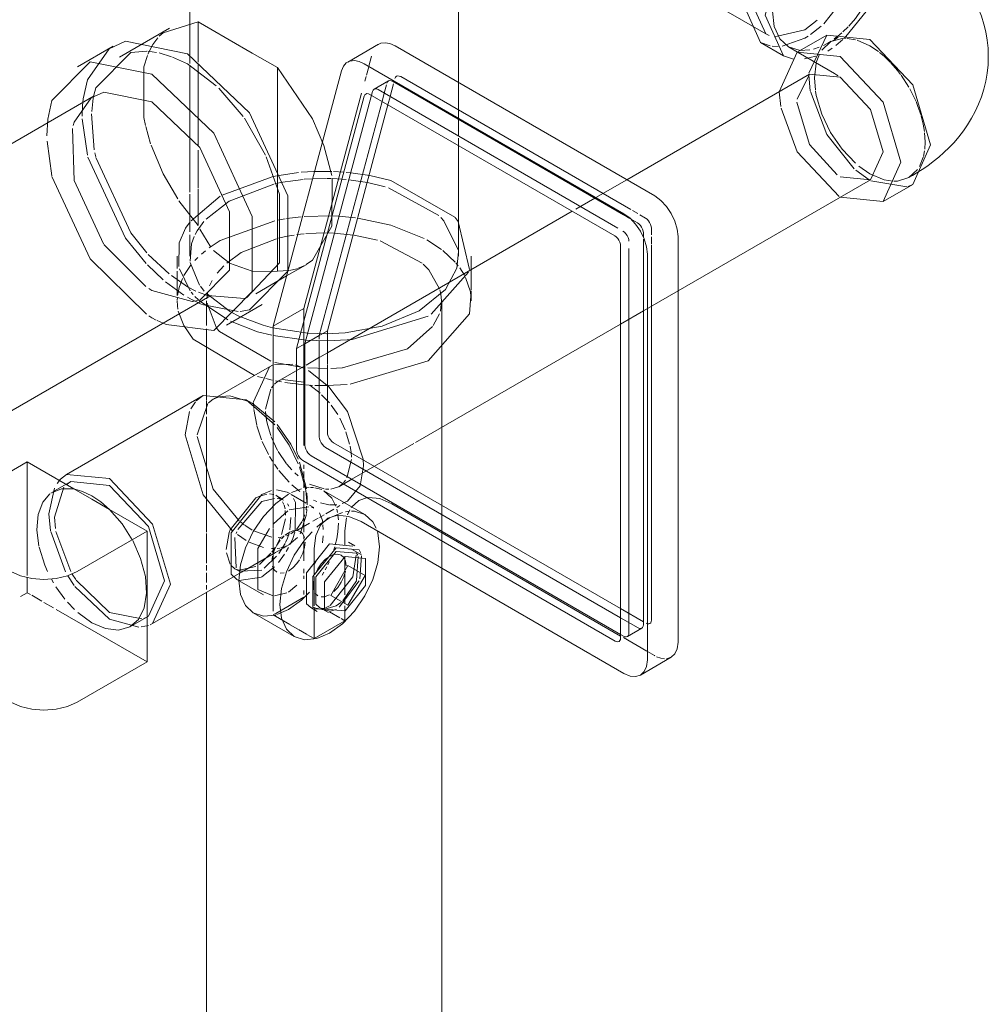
# Model space of a CAD drawing. Header units: inches. Extents: x -332 to 1204, y -60 to 270.
# Tile 53 of 91: x 364.08 to 371.57, y -4.23 to 3.37. Entities that reach past the tile are written whole.
import ezdxf

# ---------------------------------------------------------------- set-up
doc = ezdxf.new("R2010")
doc.units = ezdxf.units.IN
doc.header["$MEASUREMENT"] = 0
doc.layers.add('P-SANR-FIXT', color=6, linetype='Continuous', lineweight=9)

# ---------------------------------------------------------------- blocks, each defined once
blk = doc.blocks.new('SSG_Safety_Station_Shower_Eyewash_PLA_3_ - Default-V17-WASTE AND VENT RISER DIAGRAM')
at = {"layer": 'P-SANR-FIXT', "color": 254}
for p, q in [((-248.764, 4.8859), (-245.9533, 3.2631)), ((-250.4022, 4.0627), (-250.4022, 3.0928)), ((-248.3258, 2.8852), (-248.3258, 4.0627)), ((-250.6082, 3.2712), (-250.3371, 3.3543)), ((-250.5588, 3.3057), (-250.9466, 3.0818)), ((-245.9923, 3.1954), (-245.8156, 3.0934)), ((-245.4821, 3.2518), (-245.7115, 3.1194)), ((-245.1495, 3.2189), (-245.4821, 3.2518)), ((-245.4229, 3.216), (-245.4518, 3.1993)), ((-250.9952, 3.1661), (-251.2705, 3.0071)), ((-248.9451, 3.1815), (-249.1827, 3.0444)), ((-248.8171, 3.1689), (-246.8109, 2.0106)), ((-245.7765, 3.161), (-245.7079, 3.1214)), ((-249.2296, 2.9777), (-249.7581, 1.005)), ((-247.0485, 1.8734), (-249.0547, 3.0317)), ((-245.6142, 2.9508), (-247.0268, 2.1352)), ((-245.3789, 2.9275), (-245.6142, 2.9508)), ((-251.1407, 2.7824), (-254.2479, 0.9884)), ((-249.5771, 0.8322), (-249.055, 2.7806)), ((-248.9991, 2.7877), (-249.5133, 0.8691)), ((-249.0107, 2.7943), (-247.1198, 1.7026)), ((-246.6299, 1.2779), (-245.1437, 2.136)), ((-244.8473, 2.1523), (-244.8185, 2.169)), ((-245.0464, 1.9674), (-244.817, 2.0998)), ((-246.6299, 1.6971), (-246.6299, -1.4346)), ((-247.074, 1.6233), (-247.074, -1.402)), ((-246.8675, -1.5718), (-246.8675, 1.5599)), ((-249.8921, 1.2555), (-249.6542, 1.3928)), ((-252.2864, 0.0604), (-250.2485, 1.237)), ((-250.1188, 1.0122), (-249.8435, 1.1712)), ((-249.7581, 1.005), (-249.7581, -0.3852)), ((-250.2725, 0.9839), (-250.2725, 0.4676)), ((-249.5133, 0.8691), (-249.5771, 0.8322)), ((-249.5133, 0.8691), (-249.5133, 0.0872)), ((-249.5771, 0.0503), (-249.5771, 0.8322)), ((-249.7856, 0.6923), (-250.2215, 0.4406)), ((-249.7633, 0.7034), (-249.7856, 0.6923)), ((-250.2998, 0.4703), (-251.3551, -0.139)), ((-249.9672, 0.4374), (-250.2998, 0.4703)), ((-249.9213, 0.4109), (-249.9672, 0.4374)), ((-249.7443, 0.2438), (-249.9672, 0.4374)), ((-249.9213, 0.4109), (-249.9468, 0.4247)), ((-249.7455, 0.2654), (-249.9213, 0.4109)), ((-249.809, 0.2792), (-249.8018, 0.246)), ((-249.4658, 0.005), (-247.074, -1.376)), ((-251.6582, -0.0433), (-252.4546, -0.5032)), ((-251.2978, -0.2514), (-251.6582, -0.0433)), ((-247.1153, -1.4258), (-249.5297, -0.0319)), ((-251.3226, -0.1952), (-251.4603, -0.2746)), ((-251.0225, -0.2249), (-251.3226, -0.1952)), ((-251.2978, -0.2514), (-251.1602, -0.3309)), ((-249.7712, -0.264), (-249.8458, -0.2951)), ((-251.1602, -0.3309), (-251.0225, -0.4103)), ((-250.0904, -0.5686), (-249.8917, -0.3215)), ((-249.8917, -0.3215), (-249.862, -0.3065)), ((-250.7325, -0.5778), (-251.0225, -0.4103)), ((-249.1914, -0.4746), (-249.2038, -0.5757)), ((-249.0793, -0.5038), (-247.0485, -1.6763)), ((-251.2725, -0.8895), (-250.7325, -0.5778)), ((-250.7325, -1.5871), (-250.7325, -0.5778)), ((-250.1211, -0.7188), (-250.0971, -0.5869)), ((-249.2038, -0.5757), (-249.2038, -0.6872)), ((-249.3221, -0.6768), (-249.1433, -0.6928)), ((-249.1263, -0.6911), (-249.1761, -0.6624)), ((-250.0904, -0.8335), (-250.1198, -0.7458)), ((-249.4413, -0.8244), (-249.4413, -0.7128)), ((-249.2723, -0.7339), (-249.1147, -0.7479)), ((-249.0748, -0.7608), (-249.1436, -0.7211)), ((-249.2034, -0.7736), (-249.0458, -0.7877)), ((-250.69, -1.291), (-250.0022, -0.8939)), ((-250.0539, -0.8674), (-250.0171, -0.8886)), ((-248.4556, -13.1826), (-248.4556, -0.8639)), ((-250.0404, -0.9499), (-249.8339, -1.0691)), ((-250.2725, -1.0499), (-250.2725, -13.1826)), ((-249.0458, -0.9978), (-249.2034, -1.1939)), ((-249.9119, -1.2094), (-249.5951, -1.3923)), ((-249.4681, -1.1681), (-249.4183, -1.1969)), ((-249.4413, -1.4074), (-249.4413, -1.1658)), ((-249.401, -1.1669), (-249.3321, -1.2066)), ((-249.2038, -1.1939), (-249.2038, -1.2702)), ((-250.8601, -1.3142), (-250.7224, -1.2348)), ((-249.4413, -1.4074), (-249.2038, -1.2702)), ((-250.7325, -1.5871), (-251.2725, -1.8988)), ((-246.9205, -1.689), (-246.6829, -1.5518))]:
    blk.add_line(p, q, dxfattribs=at)
at = {"layer": 'P-SANR-FIXT', "color": 10}
for p, q in [((-250.3371, 3.3543), (-250.3371, 3.0433)), ((-245.5545, 3.3669), (-245.651, 3.293)), ((-250.638, 3.2435), (-250.6082, 3.2712)), ((-245.651, 3.293), (-245.8842, 3.2402)), ((-245.5243, 3.322), (-245.6077, 3.2565)), ((-245.3963, 3.2442), (-245.3663, 3.2693)), ((-245.3576, 3.277), (-245.3168, 3.3165)), ((-250.6882, 3.1795), (-250.6498, 3.2308)), ((-245.9192, 3.1683), (-245.9923, 3.1954)), ((-245.651, 3.2292), (-245.8274, 3.1659)), ((-245.6254, 3.2448), (-245.651, 3.2292)), ((-245.4821, 3.2518), (-245.6197, 2.9577)), ((-245.4518, 3.1993), (-245.5197, 3.1363)), ((-245.4743, 3.191), (-245.4489, 3.2064)), ((-245.4242, 3.2233), (-245.4012, 3.2404)), ((-245.3562, 3.2185), (-245.4122, 3.1724)), ((-245.2601, 3.2164), (-245.3249, 3.2271)), ((-245.1495, 3.1694), (-245.2474, 3.2128)), ((-250.7267, 3.1052), (-250.6882, 3.1795)), ((-250.7256, 3.1286), (-250.6594, 3.1192)), ((-248.9558, 3.1743), (-248.9273, 3.1893)), ((-245.8558, 3.1637), (-245.9041, 3.1659)), ((-245.7765, 3.161), (-245.688, 3.1337)), ((-245.7029, 3.1185), (-245.4229, 2.9569)), ((-245.6865, 3.1336), (-245.6113, 3.1379)), ((-245.5849, 3.1439), (-245.54, 3.1589)), ((-245.5078, 3.1731), (-245.4743, 3.191)), ((-245.4388, 3.1523), (-245.4724, 3.1284)), ((-245.0828, 3.1248), (-245.1495, 3.1694)), ((-250.6388, 3.1147), (-250.5446, 3.0857)), ((-250.5362, 3.0826), (-250.4193, 3.0296)), ((-250.4022, 3.0928), (-250.4022, 3.0324)), ((-249.0197, 3.0115), (-248.9985, 3.0906)), ((-245.5662, 3.0901), (-245.6531, 3.069)), ((-245.5383, 3.1053), (-245.5624, 3.0419)), ((-250.4193, 3.0296), (-250.1983, 2.8598)), ((-250.4022, 3.0133), (-250.4022, 2.0387)), ((-250.3371, 3.0307), (-250.3371, 2.9512)), ((-249.726, 2.188), (-249.726, 3.0014)), ((-249.0382, 2.9425), (-249.0206, 3.0082)), ((-245.5643, 3.0347), (-245.577, 2.9226)), ((-250.3371, 2.9512), (-250.3371, 2.3976)), ((-249.0504, 2.8969), (-249.0409, 2.9322)), ((-248.8678, 2.8988), (-248.9793, 2.8344)), ((-248.8353, 2.8956), (-247.0517, 1.8658)), ((-246.9945, 1.9046), (-248.7731, 2.9315)), ((-245.6142, 2.9508), (-245.711, 2.7577)), ((-245.6198, 2.9423), (-245.6086, 2.8228)), ((-245.577, 2.9226), (-245.5695, 2.8268)), ((-245.3947, 2.9375), (-245.3954, 2.9381)), ((-244.8473, 2.8503), (-244.9078, 2.9433)), ((-250.1793, 2.842), (-249.9904, 2.6252)), ((-248.9912, 2.8175), (-248.9991, 2.7877)), ((-247.095, 1.762), (-248.9468, 2.8312)), ((-248.9004, 2.8044), (-248.8834, 2.8678)), ((-248.8285, 2.8763), (-248.8549, 2.7781)), ((-248.3258, 2.6109), (-248.3258, 2.8852)), ((-245.8492, 2.8149), (-245.8376, 2.7013)), ((-244.794, 2.7445), (-244.8401, 2.8377)), ((-251.2316, 2.706), (-251.2266, 2.7595)), ((-251.1605, 2.6614), (-251.1483, 2.7656)), ((-251.1483, 2.7656), (-251.1434, 2.7896)), ((-249.5206, 1.1422), (-249.0754, 2.8036)), ((-249.4018, 0.9335), (-248.9175, 2.7406)), ((-248.9175, 2.7406), (-248.9007, 2.8033)), ((-248.8554, 2.776), (-248.872, 2.7143)), ((-251.2337, 2.6271), (-251.2316, 2.706)), ((-248.872, 2.7143), (-249.3395, 0.9694)), ((-251.5062, 2.4753), (-251.4995, 2.6024)), ((-251.1939, 2.3252), (-251.2333, 2.6059)), ((-251.1402, 2.3663), (-251.1613, 2.6448)), ((-249.9811, 2.6121), (-249.8183, 2.3259)), ((-248.3258, 2.4727), (-248.3258, 2.6014)), ((-250.7056, 2.4136), (-250.7433, 2.547)), ((-251.4692, 2.1663), (-251.5054, 2.4343)), ((-248.3258, 2.3989), (-248.3258, 2.4557)), ((-244.7221, 2.429), (-244.7261, 2.4989)), ((-250.3371, 2.363), (-250.3371, 2.0717)), ((-249.367, 2.3993), (-249.3054, 2.1689)), ((-248.3258, 1.5461), (-248.3258, 2.3989)), ((-244.7353, 2.3147), (-244.7267, 2.36)), ((-244.7251, 2.3727), (-244.7221, 2.429)), ((-251.1284, 2.312), (-251.1357, 2.3438)), ((-244.7654, 2.2377), (-244.7366, 2.3097)), ((-245.2567, 2.2089), (-245.1539, 2.1353)), ((-245.234, 2.2408), (-245.1495, 2.1823)), ((-250.1533, 2.0167), (-249.7662, 2.1579)), ((-249.7662, 2.1579), (-249.7331, 2.1651)), ((-249.726, 2.0594), (-249.726, 2.188)), ((-249.7128, 2.1692), (-249.5633, 2.1915)), ((-249.6462, 2.1229), (-249.5264, 2.1381)), ((-249.5417, 2.1936), (-249.4439, 2.1995)), ((-249.5184, 2.1389), (-249.4547, 2.1432)), ((-249.4547, 2.1432), (-249.3472, 2.1454)), ((-249.4439, 2.1995), (-249.3041, 2.1989)), ((-249.3424, 2.1454), (-249.3116, 2.1448)), ((-249.2997, 2.1444), (-249.1935, 2.1374)), ((-249.2934, 2.1985), (-249.2134, 2.1936)), ((-249.1939, 2.192), (-249.1582, 2.1885)), ((-249.1733, 2.1353), (-249.0307, 2.1138)), ((-249.1582, 2.1885), (-249.0119, 2.168)), ((-249.0119, 2.168), (-248.8485, 2.1303)), ((-248.8485, 2.1303), (-248.3546, 1.8463)), ((-247.0268, 2.1352), (-247.2644, 1.998)), ((-245.3789, 2.1593), (-245.1437, 2.136)), ((-250.3371, 2.0628), (-250.3371, 1.7836)), ((-250.0982, 1.97), (-249.7543, 2.1016)), ((-249.7457, 2.1036), (-249.6984, 2.1136)), ((-249.726, 1.4772), (-249.726, 2.0594)), ((-249.6984, 2.1136), (-249.6495, 2.1224)), ((-249.0307, 2.1138), (-248.8927, 2.0802)), ((-248.8685, 2.0728), (-248.4794, 1.8598)), ((-245.1405, 2.1277), (-244.8628, 2.0798)), ((-244.8544, 2.0826), (-244.817, 2.0998)), ((-250.4022, 2.0252), (-250.4022, 1.7322)), ((-250.3925, 1.8193), (-250.167, 2.0097)), ((-247.2725, 1.9933), (-247.4195, 1.9085)), ((-250.3371, 1.7836), (-250.4865, 1.9731)), ((-250.2762, 1.8324), (-250.0982, 1.97)), ((-249.6667, 1.8336), (-249.7282, 1.8227)), ((-249.5417, 1.8493), (-249.6567, 1.8352)), ((-249.3044, 1.8564), (-249.5181, 1.8513)), ((-247.4479, 1.8921), (-249.3395, 0.7999)), ((-249.2502, 1.854), (-249.2992, 1.8563)), ((-249.123, 1.8424), (-249.2502, 1.854)), ((-248.3523, 1.8437), (-248.328, 1.8139)), ((-247.0506, 1.8652), (-247.0027, 1.8375)), ((-246.9969, 1.8342), (-246.9444, 1.8039)), ((-246.9415, 1.874), (-246.9821, 1.8975)), ((-246.8822, 1.8398), (-246.9245, 1.8642)), ((-250.4346, 1.7617), (-250.3985, 1.8119)), ((-250.345, 1.7423), (-250.2939, 1.8127)), ((-250.325, 1.7545), (-250.2399, 1.615)), ((-249.7452, 1.8193), (-250.167, 1.6653)), ((-248.328, 1.8139), (-248.2425, 1.4435)), ((-246.9444, 1.8039), (-246.9325, 1.7952)), ((-246.9047, 1.7546), (-246.9002, 1.7392)), ((-246.838, 1.7751), (-246.8425, 1.7905)), ((-246.8364, 1.7605), (-246.838, 1.7751)), ((-246.8364, 1.7104), (-246.8364, 1.7605)), ((-250.4022, 1.7108), (-250.4022, 1.5461)), ((-250.3895, 1.6399), (-250.3684, 1.6978)), ((-250.361, 1.7134), (-250.345, 1.7423)), ((-250.0054, 1.5731), (-249.7327, 1.6795)), ((-249.7168, 1.6836), (-249.6502, 1.6988)), ((-249.6502, 1.6988), (-249.5955, 1.7086)), ((-249.5749, 1.7117), (-249.5192, 1.7185)), ((-249.5061, 1.7198), (-249.346, 1.7249)), ((-249.3425, 1.7248), (-249.2914, 1.7229)), ((-249.2873, 1.7227), (-249.1378, 1.7081)), ((-249.133, 1.7074), (-248.9516, 1.669)), ((-247.0163, 1.6902), (-247.0235, 1.7053)), ((-246.9002, 1.7392), (-246.8986, 1.7246)), ((-246.8986, 1.7246), (-246.8986, 1.6927)), ((-246.8986, 1.6775), (-246.8986, 1.6219)), ((-246.8364, 1.6391), (-246.8364, 1.6949)), ((-250.7425, 1.311), (-251.0655, 1.6344)), ((-250.4002, 1.508), (-250.3895, 1.6399)), ((-250.167, 1.6653), (-250.2516, 1.6107)), ((-248.9319, 1.663), (-248.6084, 1.4916)), ((-248.4575, 1.5966), (-248.5722, 1.6717)), ((-247.0101, -1.3651), (-247.0101, 1.6037)), ((-246.8986, 1.6201), (-246.8986, 1.5716)), ((-246.8364, -1.2648), (-246.8364, 1.6297)), ((-250.5613, 1.4094), (-250.7231, 1.5596)), ((-250.4996, 1.5461), (-250.4996, 1.4502)), ((-250.3417, 1.5352), (-250.3643, 1.5121)), ((-250.2816, 1.5879), (-250.3125, 1.5622)), ((-250.2182, 1.5901), (-250.0982, 1.4931)), ((-250.1173, 1.4906), (-250.0064, 1.5726)), ((-248.3523, 1.4994), (-248.4483, 1.5894)), ((-248.2285, 1.4414), (-248.2285, 1.5461)), ((-246.8986, 1.5695), (-246.8986, -1.3007)), ((-250.6086, 1.3632), (-250.7288, 1.4774)), ((-250.4006, 1.2789), (-250.4829, 1.4486)), ((-250.3913, 1.4811), (-250.4491, 1.395)), ((-250.3269, 1.3219), (-250.3986, 1.4956)), ((-250.1921, 1.4138), (-250.1397, 1.4703)), ((-250.0948, 1.4913), (-249.9208, 1.431)), ((-249.726, 1.4308), (-249.726, 1.4772)), ((-249.6542, 1.3928), (-249.5043, 1.4794)), ((-249.5748, 1.4483), (-249.632, 1.4349)), ((-249.5204, 1.4706), (-249.5698, 1.45)), ((-248.3281, 1.4702), (-248.348, 1.4944)), ((-248.2812, 1.3992), (-248.3163, 1.4545)), ((-250.4193, 1.3077), (-250.5449, 1.3964)), ((-250.4996, 1.4295), (-250.4996, 1.2418)), ((-250.4598, 1.3736), (-250.4856, 1.3043)), ((-249.9201, 1.4309), (-249.7731, 1.4255)), ((-249.7731, 1.4255), (-249.726, 1.4308)), ((-249.6382, 1.434), (-249.7257, 1.4308)), ((-248.2492, 1.4216), (-248.5382, 1.0975)), ((-248.2345, 1.269), (-248.2719, 1.3812)), ((-248.2285, 1.2823), (-248.2285, 1.4414)), ((-250.6946, 1.2812), (-250.7178, 1.295)), ((-250.4476, 1.2451), (-250.591, 1.3485)), ((-250.4856, 1.3043), (-250.4976, 1.2408)), ((-250.3546, 1.2764), (-250.4193, 1.3077)), ((-250.2911, 1.2762), (-250.3208, 1.3134)), ((-250.2503, 1.3164), (-250.2305, 1.3575)), ((-250.3836, 1.1963), (-250.6946, 1.2812)), ((-250.4987, 1.227), (-250.4996, 1.2046)), ((-250.3847, 1.2091), (-250.4193, 1.2282)), ((-250.3758, 1.2485), (-250.3921, 1.2679)), ((-250.3354, 1.2073), (-250.3635, 1.235)), ((-250.2655, 1.2414), (-250.3346, 1.2677)), ((-250.0885, 1.1168), (-250.2753, 1.2589)), ((-250.2707, 1.2155), (-250.2665, 1.2603)), ((-249.9811, 1.2191), (-250.2643, 1.241)), ((-248.4275, 1.2874), (-248.6299, 1.1223)), ((-248.4702, 1.2844), (-248.4631, 1.2539)), ((-248.4626, 1.251), (-248.4575, 1.2025)), ((-248.2425, 1.0992), (-248.2301, 1.2366)), ((-248.2301, 1.2366), (-248.2345, 1.2689)), ((-248.2285, 1.2017), (-248.2285, 1.2751)), ((-246.8986, 1.1228), (-246.6299, 1.2779)), ((-250.4996, 1.2017), (-250.4978, 1.1649)), ((-250.4975, 1.1623), (-250.4939, 1.1361)), ((-250.3152, 1.1758), (-250.3819, 1.2076)), ((-250.3238, 1.2062), (-250.3811, 1.1965)), ((-250.1078, 1.0535), (-250.3287, 1.2012)), ((-250.0296, 1.1179), (-250.3097, 1.1735)), ((-250.2725, 1.2017), (-250.2725, 1.009)), ((-250.1995, 0.9965), (-250.2694, 1.182)), ((-249.5206, 1.1422), (-249.7581, 1.005)), ((-249.5206, 0.083), (-249.5206, 1.1422)), ((-248.4574, 1.1996), (-248.4668, 1.1197)), ((-248.4556, 0.2238), (-248.4556, 1.2017)), ((-250.6946, 1.0693), (-250.7202, 1.0859)), ((-250.6613, 1.0526), (-250.6946, 1.0693)), ((-250.4912, 1.1221), (-250.4498, 1.0098)), ((-250.0228, 1.0828), (-250.0826, 1.1135)), ((-249.9406, 1.1314), (-250.0146, 1.1189)), ((-248.5611, 1.0825), (-249.1485, 0.9025)), ((-248.6299, 1.1223), (-248.9159, 1.0054)), ((-248.5611, 0.7381), (-248.2425, 1.0992)), ((-248.4731, 1.0994), (-248.5211, 1.0092)), ((-247.074, 1.0215), (-246.8986, 1.1228)), ((-250.5853, 1.0186), (-250.6534, 1.0487)), ((-249.4909, 0.9512), (-249.7632, 0.9928)), ((-248.5268, 1.0015), (-248.7217, 0.8309)), ((-248.6589, 0.1065), (-247.074, 1.0215)), ((-249.5041, 0.8978), (-249.759, 0.9324)), ((-249.3395, 0.9694), (-249.5133, 0.8691)), ((-249.4018, 0.9335), (-249.5133, 0.8691)), ((-249.347, 0.9468), (-249.4909, 0.9512)), ((-249.4018, 0.9043), (-249.4018, 0.9335)), ((-249.3395, 0.9694), (-249.3395, 0.714)), ((-249.3387, 0.8917), (-249.5041, 0.8978)), ((-249.4018, 0.7695), (-249.4018, 0.8894)), ((-249.3999, 0.7651), (-249.5043, 0.7048)), ((-249.4018, 0.1516), (-249.4018, 0.7668)), ((-249.3395, 0.7999), (-249.398, 0.7662)), ((-248.7217, 0.8309), (-249.2219, 0.6837)), ((-249.7856, 0.6923), (-249.9099, 0.4207)), ((-249.6068, 0.7121), (-249.7483, 0.709)), ((-249.5409, 0.6891), (-249.745, 0.7257)), ((-249.5133, 0.6996), (-249.7207, 0.5799)), ((-249.5163, 0.6791), (-249.5863, 0.7067)), ((-249.3395, 0.7097), (-249.3395, 0.1875)), ((-249.1645, 0.5563), (-248.5611, 0.7381)), ((-249.8796, 0.6176), (-249.8359, 0.6054)), ((-249.3388, 0.6783), (-249.49, 0.6842)), ((-249.3273, 0.5359), (-249.4855, 0.6625)), ((-249.2247, 0.6834), (-249.3138, 0.6786)), ((-249.8157, 0.6002), (-249.7653, 0.5884)), ((-249.7528, 0.5531), (-249.7707, 0.5298)), ((-249.7242, 0.5777), (-249.7489, 0.5573)), ((-249.7414, 0.5834), (-249.6931, 0.5743)), ((-249.6967, 0.5908), (-249.717, 0.5819)), ((-249.5205, 0.5718), (-249.6872, 0.5937)), ((-249.6688, 0.5702), (-249.5216, 0.5525)), ((-249.5056, 0.5512), (-249.455, 0.5482)), ((-249.3966, 0.487), (-249.4751, 0.5494)), ((-249.4355, 0.5474), (-249.407, 0.5466)), ((-249.407, 0.5466), (-249.3433, 0.5462)), ((-249.3433, 0.5462), (-249.1864, 0.5542)), ((-250.2998, 0.4703), (-250.353, 0.4276)), ((-250.2725, 0.4676), (-250.2725, 0.4326)), ((-250.0972, 0.4684), (-250.1741, 0.4604)), ((-249.9468, 0.4247), (-250.0928, 0.4681)), ((-249.777, 0.5196), (-249.8181, 0.3645)), ((-249.3233, 0.4119), (-249.3844, 0.4759)), ((-250.3592, 0.4207), (-250.3954, 0.3661)), ((-250.2636, 0.4082), (-250.3458, 0.1658)), ((-250.2725, 0.4294), (-250.2725, 0.3795)), ((-249.9099, 0.4153), (-249.908, 0.3706)), ((-249.2583, 0.3219), (-249.3103, 0.3961)), ((-250.2725, 0.3712), (-250.2725, 0.325)), ((-250.2725, 0.3045), (-250.2725, -0.5842)), ((-249.9072, 0.3616), (-249.8856, 0.2402)), ((-249.8176, 0.3464), (-249.809, 0.2792)), ((-249.8841, 0.2345), (-249.8478, 0.1265)), ((-249.8018, 0.246), (-249.777, 0.1621)), ((-249.2022, 0.2057), (-249.2424, 0.2943)), ((-249.168, 0.0942), (-249.1961, 0.1892)), ((-248.4556, -0.3777), (-248.4556, 0.2238)), ((-249.8433, 0.1155), (-249.7944, 0.0147)), ((-249.7732, 0.1512), (-249.7252, 0.0447)), ((-249.5133, 0.0872), (-249.5117, 0.0721)), ((-249.2921, 0.1053), (-247.074, -1.1753)), ((-249.156, 0.0285), (-249.1644, 0.0779)), ((-248.9765, -0.0769), (-248.673, 0.0983)), ((-249.7207, 0.0367), (-249.6561, -0.0568)), ((-249.4781, 0.0139), (-249.4658, 0.005)), ((-247.074, -1.2472), (-249.3543, 0.0694)), ((-249.153, -0.0076), (-249.156, 0.0285)), ((-251.6582, -0.0433), (-251.6582, -0.9188)), ((-249.7856, -0.0008), (-249.7633, -0.0376)), ((-249.7483, -0.0606), (-249.7216, -0.0985)), ((-249.6533, -0.0602), (-249.6147, -0.1033)), ((-249.5013, -0.2518), (-249.5544, -0.0448)), ((-249.5206, -0.096), (-249.5206, -0.0652)), ((-249.189, -0.166), (-249.1528, -0.0234)), ((-249.7137, -0.1089), (-249.6357, -0.1991)), ((-249.59, -0.1276), (-249.5648, -0.1505)), ((-249.5066, -0.262), (-249.5557, -0.0804)), ((-249.5206, -0.1921), (-249.5206, -0.1174)), ((-249.1503, -0.1772), (-248.9765, -0.0769)), ((-251.4009, -0.1772), (-251.426, -0.2102)), ((-251.3226, -0.1952), (-251.3497, -0.2139)), ((-249.6138, -0.2206), (-249.5532, -0.2722)), ((-249.5206, -0.2419), (-249.5206, -0.2043)), ((-249.4789, -0.2147), (-249.3638, -0.2515)), ((-249.2502, -0.2349), (-249.1503, -0.1772)), ((-249.2477, -0.2335), (-249.2257, -0.2161)), ((-249.216, -0.2058), (-249.2002, -0.1849)), ((-249.1853, -0.3473), (-249.0873, -0.2272)), ((-249.862, -0.3065), (-249.807, -0.2913)), ((-249.7865, -0.2902), (-249.7535, -0.2952)), ((-249.7385, -0.3008), (-249.7295, -0.3054)), ((-249.6512, -0.2759), (-249.7325, -0.2579)), ((-249.6255, -0.2907), (-249.6512, -0.2759)), ((-249.5035, -0.3611), (-249.6181, -0.295)), ((-249.6161, -0.2798), (-249.5396, -0.25)), ((-249.5206, -0.5842), (-249.5206, -0.2697)), ((-249.4969, -0.3743), (-249.5066, -0.262)), ((-249.5035, -0.2426), (-249.4802, -0.2403)), ((-249.4969, -0.3242), (-249.4983, -0.2836)), ((-249.4707, -0.2399), (-249.4466, -0.2407)), ((-249.4369, -0.2419), (-249.3831, -0.2571)), ((-249.05, -0.4483), (-249.3668, -0.2654)), ((-249.3548, -0.2527), (-249.3283, -0.2543)), ((-249.3135, -0.2537), (-249.2528, -0.2364)), ((-250.0317, -0.5658), (-249.8458, -0.348)), ((-249.8458, -0.348), (-249.7488, -0.3257)), ((-249.6891, -0.3287), (-249.7295, -0.3054)), ((-249.7293, -0.3055), (-249.6969, -0.3339)), ((-249.7276, -0.3255), (-249.6973, -0.3304)), ((-249.6968, -0.3305), (-249.6782, -0.3381)), ((-249.6853, -0.3516), (-249.6761, -0.3713)), ((-249.6736, -0.3782), (-249.6665, -0.4057)), ((-249.6471, -0.3657), (-249.6368, -0.3856)), ((-249.5869, -0.3557), (-249.6016, -0.3254)), ((-249.5882, -0.5758), (-249.5859, -0.3586)), ((-249.4969, -0.3746), (-249.4969, -0.3242)), ((-249.4448, -0.3951), (-249.4778, -0.376)), ((-249.4467, -0.3379), (-249.4205, -0.3493)), ((-249.3932, -0.3592), (-249.3281, -0.3735)), ((-249.323, -0.3741), (-249.2661, -0.3737)), ((-249.2251, -0.3649), (-249.1853, -0.3473)), ((-247.074, -1.3873), (-248.8417, -0.3667)), ((-248.4556, -0.5783), (-248.4556, -0.3777)), ((-249.7581, -0.3852), (-249.7581, -0.5567)), ((-249.755, -0.5213), (-249.6462, -0.4199)), ((-249.6646, -0.4178), (-249.6623, -0.4539)), ((-249.635, -0.4128), (-249.4819, -0.3889)), ((-249.5501, -0.5974), (-249.5015, -0.4501)), ((-249.532, -0.4991), (-249.5138, -0.4511)), ((-249.5046, -0.4126), (-249.5003, -0.3843)), ((-249.5005, -0.4421), (-249.4979, -0.4111)), ((-249.4626, -0.3929), (-249.4446, -0.3994)), ((-249.401, -0.4356), (-249.3814, -0.4829)), ((-249.401, -0.4719), (-249.3648, -0.4509)), ((-249.3508, -0.4429), (-249.2904, -0.408)), ((-249.2228, -0.4329), (-249.3161, -0.4716)), ((-249.2673, -0.3946), (-249.2422, -0.3802)), ((-249.2671, -0.4073), (-249.2609, -0.4347)), ((-249.258, -0.453), (-249.2545, -0.4913)), ((-249.1689, -0.4235), (-249.1998, -0.4276)), ((-249.1664, -0.4124), (-249.1841, -0.4511)), ((-250.0076, -0.5092), (-249.9826, -0.5287)), ((-249.6635, -0.4824), (-249.693, -0.6041)), ((-249.6225, -0.4721), (-249.6296, -0.5662)), ((-249.5781, -0.5656), (-249.5343, -0.5037)), ((-249.5744, -0.5719), (-249.4776, -0.5161)), ((-249.4519, -0.5012), (-249.4098, -0.4769)), ((-249.3947, -0.5248), (-249.4223, -0.548)), ((-249.3225, -0.4753), (-249.3945, -0.5247)), ((-249.3806, -0.4859), (-249.3758, -0.5114)), ((-249.3736, -0.529), (-249.3714, -0.5658)), ((-249.2539, -0.5149), (-249.2582, -0.5834)), ((-251.4764, -0.5814), (-251.3638, -0.8914)), ((-251.4372, -0.5799), (-251.3226, -0.8882)), ((-250.2725, -0.5969), (-250.2725, -0.825)), ((-250.0971, -0.5869), (-250.0904, -0.5686)), ((-250.0445, -0.5951), (-250.0399, -0.5838)), ((-250.0349, -0.604), (-249.9672, -0.6487)), ((-249.9775, -0.5325), (-249.9213, -0.5693)), ((-249.9038, -0.579), (-249.768, -0.6247)), ((-249.7581, -0.5621), (-249.7581, -1.1946)), ((-249.656, -0.6149), (-249.6358, -0.6066)), ((-249.6212, -0.599), (-249.5827, -0.5701)), ((-249.6075, -0.6342), (-249.591, -0.5859)), ((-249.5487, -0.5804), (-249.5737, -0.5723)), ((-249.544, -0.5834), (-249.5487, -0.5804)), ((-248.4556, -0.8639), (-248.4556, -0.5842)), ((-250.0445, -0.86), (-250.0548, -0.6269)), ((-249.9435, -0.6617), (-249.8338, -0.7035)), ((-249.702, -0.6258), (-249.7277, -0.677)), ((-249.721, -0.6269), (-249.6767, -0.6209)), ((-249.666, -0.6721), (-249.7159, -0.7491)), ((-249.6725, -0.6136), (-249.6951, -0.6363)), ((-249.6563, -0.6926), (-249.6384, -0.6838)), ((-249.6347, -0.6817), (-249.5717, -0.6279)), ((-249.629, -0.6834), (-249.6075, -0.6342)), ((-249.5206, -0.6395), (-249.5206, -0.6164)), ((-249.5206, -0.7212), (-249.5206, -0.6539)), ((-249.5155, -0.7042), (-249.5111, -0.6634)), ((-249.3725, -0.6148), (-249.3785, -0.6672)), ((-250.0022, -0.8939), (-249.7406, -0.7428)), ((-249.7759, -0.7483), (-249.865, -0.8341)), ((-249.7703, -0.7125), (-249.7443, -0.7126)), ((-249.7432, -0.7026), (-249.7698, -0.7404)), ((-249.7504, -0.7275), (-249.7591, -0.7538)), ((-249.7406, -0.7428), (-249.6853, -0.7109)), ((-249.7274, -0.7113), (-249.7059, -0.7081)), ((-249.718, -0.8204), (-249.6705, -0.7566)), ((-249.6983, -0.7065), (-249.6725, -0.699)), ((-249.6803, -0.708), (-249.6516, -0.6914)), ((-249.6575, -0.7358), (-249.6392, -0.7035)), ((-249.5487, -0.7897), (-249.5283, -0.7473)), ((-249.5283, -0.7473), (-249.5155, -0.7042)), ((-249.5206, -0.7518), (-249.5206, -0.7212)), ((-249.5206, -0.806), (-249.5206, -0.7532)), ((-249.2821, -0.6979), (-249.2896, -0.7224)), ((-249.1147, -0.7479), (-249.1051, -0.7643)), ((-249.7336, -0.7709), (-249.8289, -0.8639)), ((-249.7632, -0.7706), (-249.7675, -0.8114)), ((-249.428, -0.8113), (-249.4438, -0.8386)), ((-249.4413, -0.9159), (-249.4413, -0.8251)), ((-249.325, -0.8134), (-249.336, -0.8366)), ((-249.3225, -0.7723), (-249.2979, -0.7608)), ((-249.2038, -0.7736), (-249.2038, -0.8839)), ((-249.1017, -0.7722), (-249.1147, -0.9581)), ((-249.0888, -0.9468), (-249.0763, -0.768)), ((-249.0458, -0.7877), (-249.0458, -0.9978)), ((-251.3101, -0.9094), (-251.2838, -0.9503)), ((-250.2725, -0.8404), (-250.2725, -0.8812)), ((-250.2725, -0.8985), (-250.2725, -0.9739)), ((-250.0539, -0.8674), (-250.085, -0.8406)), ((-250.0201, -0.88), (-250.0417, -0.8734)), ((-249.8917, -0.8513), (-250.0201, -0.88)), ((-249.8458, -0.8778), (-250.0134, -0.8876)), ((-249.8458, -0.9306), (-249.7487, -0.8541)), ((-249.7632, -0.8472), (-249.7504, -0.8755)), ((-249.7504, -0.8755), (-249.73, -0.8944)), ((-249.7034, -0.9026), (-249.6725, -0.8995)), ((-249.5206, -0.9026), (-249.5206, -0.8698)), ((-249.3668, -0.8947), (-249.3807, -0.918)), ((-249.3442, -0.8532), (-249.357, -0.8772)), ((-249.2038, -0.9041), (-249.2038, -1.0689)), ((-251.6582, -0.9353), (-251.6582, -1.0526)), ((-251.4546, -0.9774), (-251.4719, -0.9471)), ((-251.3459, -0.9225), (-251.2966, -0.9967)), ((-251.2808, -0.9548), (-251.0225, -1.205)), ((-250.0218, -0.9587), (-249.8495, -0.9327)), ((-249.5206, -0.9469), (-249.5206, -0.9237)), ((-249.4507, -0.9943), (-249.4483, -0.9641)), ((-249.4413, -1.1543), (-249.4413, -0.9289)), ((-249.2492, -1.1634), (-249.0935, -0.96)), ((-249.1155, -0.9602), (-249.2207, -1.1158)), ((-251.7103, -1.0828), (-251.6582, -1.0526)), ((-251.6582, -1.0526), (-251.6337, -1.0668)), ((-251.3678, -1.102), (-251.4366, -1.0068)), ((-251.2907, -1.0047), (-251.0225, -1.258)), ((-250.2725, -0.9937), (-250.2725, -1.0284)), ((-249.6539, -1.0548), (-249.7493, -1.076)), ((-249.5751, -0.9946), (-249.6393, -1.0498)), ((-249.5206, -1.0676), (-249.5206, -1.0346)), ((-249.4778, -1.0482), (-249.4998, -1.0716)), ((-249.4464, -1.0301), (-249.4507, -0.9943)), ((-249.4132, -1.0773), (-249.4336, -1.0584)), ((-251.6228, -1.073), (-251.5446, -1.1182)), ((-251.529, -1.1273), (-251.4559, -1.1694)), ((-251.2943, -1.1819), (-251.3485, -1.1249)), ((-249.5206, -1.0873), (-249.7376, -1.2127)), ((-249.3612, -1.0838), (-249.3866, -1.0855)), ((-249.3225, -1.0683), (-249.3557, -1.0824)), ((-249.2348, -1.128), (-249.2723, -1.1542)), ((-249.2038, -1.0972), (-249.2038, -1.1369)), ((-251.4351, -1.1815), (-250.7325, -1.5871)), ((-251.1602, -1.2845), (-251.2675, -1.2066)), ((-251.0225, -1.205), (-250.7735, -1.2556)), ((-249.7406, -1.2144), (-249.7581, -1.2245)), ((-249.4, -1.181), (-249.4453, -1.1777)), ((-249.3651, -1.1732), (-249.4, -1.181)), ((-249.3661, -1.1782), (-249.3887, -1.1728)), ((-249.2723, -1.1542), (-249.3585, -1.1789)), ((-249.3221, -1.1536), (-249.3536, -1.169)), ((-249.2427, -1.2477), (-249.3225, -1.2017)), ((-249.3174, -1.1959), (-249.2723, -1.1824)), ((-249.2038, -1.1541), (-249.2038, -1.1939)), ((-247.074, -1.1753), (-246.8986, -1.2766)), ((-251.0225, -1.258), (-250.7972, -1.3183)), ((-250.7579, -1.2509), (-250.7304, -1.2391)), ((-249.7581, -1.2245), (-249.6306, -1.2981)), ((-249.7391, -1.2248), (-249.7407, -1.2253)), ((-249.2038, -1.2702), (-249.2334, -1.2532)), ((-246.9399, -1.3246), (-247.074, -1.2472)), ((-250.7792, -1.3175), (-250.7216, -1.3056)), ((-249.6276, -1.2999), (-249.5672, -1.3347)), ((-249.5632, -1.3371), (-249.5019, -1.3725)), ((-247.0222, -1.3919), (-246.9107, -1.3275)), ((-249.4987, -1.3743), (-249.4413, -1.4074)), ((-247.074, -1.376), (-247.0515, -1.389)), ((-246.8719, -1.5039), (-247.052, -1.4)), ((-246.8136, -1.5376), (-246.8675, -1.5065)), ((-246.8109, -1.5391), (-246.8136, -1.5376)), ((-246.6829, -1.5518), (-246.7204, -1.5634))]:
    blk.add_line(p, q, dxfattribs=at)
at = {"layer": 'P-SANR-FIXT', "color": 254}
for points in [[(-245.9923, 3.1954, 0), (-246.1337, 3.5079, 0), (-245.9923, 3.9836, 0), (-245.651, 4.3439, 0)], [(-245.7392, 3.0678, 0), (-245.8156, 3.0934, 0), (-245.9569, 3.4058, 0), (-245.8156, 3.8816, 0), (-245.4743, 4.2419, 0)], [(-244.2336, 3.0864, 0), (-244.2358, 3.1505, 0), (-244.2424, 3.2141, 0), (-244.2533, 3.2767, 0), (-244.2682, 3.3379, 0), (-244.2869, 3.3974, 0), (-244.3092, 3.4548, 0), (-244.3345, 3.5099, 0), (-244.3628, 3.5626, 0), (-244.3935, 3.6128, 0), (-244.4265, 3.6605, 0), (-244.4615, 3.7057, 0), (-244.4982, 3.7485, 0), (-244.5364, 3.7889, 0), (-244.576, 3.827, 0), (-244.6167, 3.863, 0), (-244.6586, 3.8968, 0), (-244.7015, 3.9287, 0), (-244.7452, 3.9587, 0), (-244.7898, 3.9869, 0), (-244.8185, 4.0039, 0)], [(-245.9017, 3.4377, 0), (-245.8871, 3.3184, 0), (-245.8444, 3.224, 0), (-245.7765, 3.161, 0)], [(-250.0982, 3.215, 0), (-250.2399, 3.2971, 0), (-250.3371, 3.3543, 0)], [(-251.025, 3.147, 0), (-250.898, 3.2058, 0), (-250.4193, 3.109, 0)], [(-249.726, 3.0014, 0), (-249.9208, 3.1129, 0), (-250.0982, 3.215, 0)], [(-248.9273, 3.1893, 0), (-248.8936, 3.1935, 0), (-248.8563, 3.1865, 0), (-248.8171, 3.1689, 0)], [(-245.3947, 3.2354, 0), (-245.3954, 3.2347, 0), (-245.3975, 3.2329, 0), (-245.4011, 3.2301, 0), (-245.4063, 3.2264, 0), (-245.4129, 3.2221, 0), (-245.421, 3.2171, 0), (-245.4229, 3.216, 0)], [(-244.817, 2.0998, 0), (-244.6792, 2.4043, 0), (-244.817, 2.8678, 0), (-245.1495, 3.2189, 0)], [(-245.3789, 3.0864, 0), (-245.7115, 3.1194, 0), (-245.8492, 2.8152, 0)], [(-251.4995, 2.6024, 0), (-251.4692, 2.7475, 0), (-251.1733, 3.0469, 0), (-250.6946, 2.9501, 0)], [(-250.4193, 3.109, 0), (-249.9406, 2.6531, 0), (-249.6448, 2.012, 0), (-249.6448, 1.4308, 0), (-249.9406, 1.1314, 0)], [(-249.0547, 3.0317, 0), (-249.0939, 3.0494, 0), (-249.1312, 3.0563, 0), (-249.1649, 3.0521, 0), (-249.1934, 3.0371, 0), (-249.2153, 3.0119, 0), (-249.2296, 2.9777, 0)], [(-245.3786, 2.0002, 0), (-245.0464, 1.9674, 0), (-244.9086, 2.2718, 0), (-245.0464, 2.7354, 0), (-245.3789, 3.0864, 0)], [(-244.2336, 3.0864, 0), (-244.2358, 3.0223, 0), (-244.2424, 2.9588, 0), (-244.2533, 2.8962, 0), (-244.2682, 2.8349, 0), (-244.2869, 2.7755, 0), (-244.3092, 2.7181, 0), (-244.3345, 2.663, 0), (-244.3628, 2.6103, 0), (-244.3935, 2.56, 0), (-244.4265, 2.5123, 0), (-244.4615, 2.4671, 0), (-244.4982, 2.4243, 0), (-244.5364, 2.3839, 0), (-244.576, 2.3458, 0), (-244.6167, 2.3099, 0), (-244.6586, 2.276, 0), (-244.7015, 2.2441, 0), (-244.7452, 2.2141, 0), (-244.7898, 2.186, 0), (-244.8185, 2.169, 0)], [(-249.726, 3.0014, 0), (-249.4549, 2.6054, 0), (-249.367, 2.3993, 0)], [(-250.6946, 2.9501, 0), (-250.2159, 2.4941, 0), (-249.9201, 1.8531, 0), (-249.9201, 1.2719, 0), (-250.2159, 0.9725, 0), (-250.5853, 1.0186, 0)], [(-245.3954, 2.9381, 0), (-245.3975, 2.9399, 0), (-245.4011, 2.9428, 0), (-245.4063, 2.9464, 0)], [(-245.1437, 2.136, 0), (-245.0463, 2.3513, 0), (-245.1437, 2.6792, 0), (-245.3789, 2.9275, 0)], [(-251.1639, 2.7676, 0), (-251.0655, 2.8131, 0), (-250.6946, 2.7382, 0)], [(-250.6946, 2.7382, 0), (-250.3238, 2.385, 0), (-250.0946, 1.8884, 0), (-250.0946, 1.4382, 0), (-250.3238, 1.2062, 0)], [(-249.055, 2.7806, 0), (-249.0504, 2.7908, 0), (-249.0431, 2.7975, 0)], [(-249.0431, 2.7975, 0), (-249.0336, 2.8005, 0), (-249.0225, 2.7994, 0), (-249.0107, 2.7943, 0)], [(-246.8109, 2.0106, 0), (-246.7641, 1.9764, 0), (-246.7204, 1.9303, 0), (-246.6829, 1.8755, 0), (-246.6542, 1.8156, 0), (-246.6361, 1.7547, 0), (-246.6299, 1.6971, 0)], [(-246.8675, 1.5599, 0), (-246.8737, 1.6176, 0), (-246.8918, 1.6784, 0), (-246.9205, 1.7383, 0), (-246.958, 1.7932, 0), (-247.0017, 1.8392, 0), (-247.0485, 1.8734, 0)], [(-247.1198, 1.7026, 0), (-247.1079, 1.694, 0), (-247.0969, 1.6823, 0), (-247.0874, 1.6685, 0), (-247.0801, 1.6533, 0), (-247.0755, 1.6379, 0), (-247.074, 1.6233, 0)], [(-249.7632, 0.9928, 0), (-249.8354, 1.012, 0), (-250.0228, 1.0828, 0)], [(-250.4498, 1.0098, 0), (-250.3758, 0.9041, 0), (-249.9021, 0.6244, 0)], [(-249.769, 0.9344, 0), (-249.8796, 0.962, 0), (-250.0873, 1.0432, 0)], [(-249.5297, -0.0319, 0), (-249.542, -0.0229, 0), (-249.5534, -0.0109, 0), (-249.5632, 0.0035, 0), (-249.5708, 0.0192, 0), (-249.5755, 0.0352, 0), (-249.5771, 0.0503, 0)], [(-249.5117, 0.0721, 0), (-249.5069, 0.0561, 0), (-249.4994, 0.0404, 0), (-249.4895, 0.026, 0), (-249.4781, 0.0139, 0)], [(-251.0225, -0.1719, 0), (-251.3551, -0.139, 0), (-251.4009, -0.1772, 0)], [(-250.7092, -1.3006, 0), (-250.69, -1.291, 0), (-250.5522, -0.9865, 0), (-250.69, -0.523, 0), (-251.0225, -0.1719, 0)], [(-250.7224, -1.2348, 0), (-250.5981, -0.96, 0), (-250.7224, -0.5417, 0), (-251.0225, -0.2249, 0)], [(-251.1602, -0.3044, 0), (-251.2313, -0.2702, 0), (-251.2978, -0.2514, 0)], [(-249.8458, -0.2951, 0), (-250.0841, -0.5916, 0), (-250.0841, -0.9093, 0), (-250.0404, -0.9499, 0)], [(-251.0225, -0.4103, 0), (-251.0891, -0.3523, 0), (-251.1602, -0.3044, 0)], [(-250.0247, -0.9599, 0), (-250.0116, -0.8371, 0), (-249.9731, -0.7076, 0), (-249.9119, -0.5801, 0), (-249.832, -0.4633, 0), (-249.7407, -0.3666, 0)], [(-249.4413, -0.7128, 0), (-249.429, -0.6118, 0), (-249.3928, -0.5318, 0), (-249.3353, -0.4785, 0), (-249.2603, -0.4553, 0), (-249.173, -0.464, 0), (-249.0793, -0.5038, 0)], [(-249.4576, -0.5816, 0), (-249.5152, -0.6462, 0), (-249.5951, -0.763, 0), (-249.6563, -0.8905, 0), (-249.6948, -1.02, 0), (-249.7079, -1.1428, 0)], [(-248.9371, -0.6978, 0), (-248.9503, -0.5902, 0), (-248.9522, -0.5835, 0)], [(-249.4681, -1.1681, 0), (-249.5009, -1.1377, 0), (-249.5009, -0.8993, 0), (-249.3221, -0.6768, 0)], [(-249.7079, -1.1428, 0), (-249.6948, -1.2504, 0), (-249.6563, -1.3355, 0), (-249.5951, -1.3923, 0), (-249.5152, -1.4169, 0), (-249.4223, -1.4077, 0), (-249.3225, -1.3653, 0), (-249.2228, -1.2926, 0), (-249.1298, -1.1944, 0), (-249.05, -1.0776, 0), (-248.9888, -0.9501, 0), (-248.9503, -0.8205, 0), (-248.9371, -0.6978, 0)], [(-249.2723, -0.7056, 0), (-249.4511, -0.928, 0), (-249.4511, -1.1664, 0), (-249.3174, -1.1959, 0)], [(-249.401, -1.1669, 0), (-249.4299, -1.1401, 0), (-249.4299, -0.9299, 0), (-249.2723, -0.7339, 0)], [(-249.0813, -0.7477, 0), (-249.0935, -0.7216, 0), (-249.2723, -0.7056, 0)], [(-249.2034, -1.1939, 0), (-249.3611, -1.1798, 0), (-249.3611, -0.9697, 0), (-249.2034, -0.7736, 0)], [(-251.7855, -0.8895, 0), (-251.7103, -0.9228, 0), (-251.6228, -0.9437, 0), (-251.529, -0.9509, 0), (-251.4351, -0.9437, 0), (-251.3476, -0.9228, 0), (-251.2725, -0.8895, 0)], [(-249.1805, -1.1503, 0), (-249.3133, -1.0737, 0), (-249.1805, -0.8436, 0)], [(-249.1805, -0.8436, 0), (-249.0477, -0.9203, 0), (-249.1805, -1.1503, 0)], [(-249.9119, -1.2094, 0), (-249.9731, -1.1526, 0), (-250.0116, -1.0675, 0), (-250.0247, -0.9599, 0)], [(-247.074, -1.402, 0), (-247.0754, -1.4135, 0), (-247.0795, -1.4226, 0), (-247.0861, -1.4287, 0), (-247.0946, -1.4314, 0), (-247.1046, -1.4304, 0), (-247.1153, -1.4258, 0)], [(-246.6299, -1.4346, 0), (-246.6361, -1.4852, 0), (-246.6542, -1.5251, 0), (-246.6829, -1.5518, 0)], [(-247.0485, -1.6763, 0), (-247.0017, -1.6962, 0), (-246.958, -1.7006, 0), (-246.9205, -1.689, 0), (-246.8918, -1.6623, 0), (-246.8737, -1.6223, 0), (-246.8675, -1.5718, 0)], [(-251.2725, -1.8988, 0), (-251.3476, -1.9321, 0), (-251.4351, -1.953, 0), (-251.529, -1.9602, 0), (-251.6228, -1.953, 0), (-251.7103, -1.9321, 0), (-251.7855, -1.8988, 0)]]:
    blk.add_polyline3d(points, dxfattribs=at)
at = {"layer": 'P-SANR-FIXT', "color": 10}
for points in [[(-245.1899, 3.8883, 0), (-245.3097, 3.5895, 0), (-245.5052, 3.3395, 0)], [(-245.9256, 3.2502, 0), (-245.9533, 3.2631, 0), (-246.0785, 3.5398, 0), (-246.0193, 3.8178, 0)], [(-245.12, 3.5107, 0), (-245.1329, 3.4875, 0), (-245.3454, 3.228, 0)], [(-245.3123, 3.3212, 0), (-245.2605, 3.3805, 0), (-245.172, 3.51, 0)], [(-245.332, 3.2275, 0), (-245.3632, 3.2266, 0), (-245.4398, 3.2057, 0)], [(-251.2266, 2.7595, 0), (-251.1939, 2.9064, 0), (-251.025, 3.147, 0)], [(-251.1434, 2.7896, 0), (-251.1284, 2.8441, 0), (-250.8576, 3.1182, 0), (-250.7346, 3.1292, 0)], [(-244.9901, 3.0417, 0), (-245.0389, 3.0887, 0), (-245.0755, 3.1192, 0)], [(-250.7451, 2.5549, 0), (-250.7578, 2.6169, 0), (-250.7577, 3.0073, 0), (-250.7305, 3.0958, 0)], [(-244.9123, 2.9494, 0), (-244.9358, 2.9799, 0), (-244.9871, 3.0385, 0)], [(-248.8796, 2.8819, 0), (-248.8751, 2.892, 0), (-248.8678, 2.8988, 0)], [(-248.8678, 2.8988, 0), (-248.8582, 2.9017, 0), (-248.8472, 2.9006, 0), (-248.8353, 2.8956, 0)], [(-248.8055, 2.9347, 0), (-248.8128, 2.928, 0), (-248.8174, 2.9178, 0)], [(-248.7731, 2.9315, 0), (-248.785, 2.9366, 0), (-248.796, 2.9377, 0), (-248.8055, 2.9347, 0)], [(-245.4063, 2.9464, 0), (-245.4129, 2.9508, 0), (-245.421, 2.9558, 0), (-245.4229, 2.9569, 0)], [(-248.9793, 2.8344, 0), (-248.9866, 2.8276, 0), (-248.9912, 2.8175, 0)], [(-248.9468, 2.8312, 0), (-248.9587, 2.8363, 0), (-248.9698, 2.8374, 0), (-248.9793, 2.8344, 0)], [(-245.6074, 2.8165, 0), (-245.4821, 2.4838, 0), (-245.2695, 2.22, 0)], [(-245.5685, 2.8202, 0), (-245.5624, 2.7865, 0), (-245.5197, 2.6428, 0), (-245.4518, 2.5013, 0), (-245.3632, 2.3718, 0), (-245.2601, 2.263, 0)], [(-251.3027, 2.5549, 0), (-251.2947, 2.5812, 0), (-251.1639, 2.7676, 0)], [(-244.753, 2.6309, 0), (-244.7794, 2.7089, 0), (-244.7914, 2.7385, 0)], [(-245.835, 2.6875, 0), (-245.7115, 2.3514, 0), (-245.3863, 2.0054, 0)], [(-245.7116, 2.7354, 0), (-245.6142, 2.4076, 0), (-245.4008, 2.1727, 0)], [(-244.7274, 2.5094, 0), (-244.7366, 2.5652, 0), (-244.7518, 2.6268, 0)], [(-251.0695, 1.6401, 0), (-251.2947, 2.131, 0), (-251.3087, 2.5314, 0)], [(-250.4959, 1.987, 0), (-250.6085, 2.1802, 0), (-250.7017, 2.4021, 0)], [(-250.7406, 1.49, 0), (-250.898, 1.6842, 0), (-251.1902, 2.3101, 0)], [(-250.7346, 1.572, 0), (-250.8576, 1.7251, 0), (-251.1276, 2.3085, 0)], [(-249.8119, 2.312, 0), (-249.7102, 2.0253, 0), (-249.7102, 1.4932, 0), (-249.9653, 1.2237, 0)], [(-244.9622, 2.1241, 0), (-244.9358, 2.125, 0), (-244.8473, 2.1523, 0), (-244.7794, 2.2153, 0)], [(-250.7369, 1.0971, 0), (-251.1733, 1.5253, 0), (-251.4676, 2.1598, 0)], [(-249.3016, 2.1463, 0), (-249.3053, 1.7783, 0), (-249.4546, 1.5141, 0), (-249.5028, 1.4802, 0)], [(-245.1495, 2.1823, 0), (-245.0389, 2.1352, 0), (-244.972, 2.1244, 0)], [(-248.5917, 1.6823, 0), (-248.8485, 1.7859, 0), (-249.1047, 1.84, 0)], [(-248.4641, 1.845, 0), (-248.439, 1.8182, 0), (-248.3291, 1.5933, 0)], [(-246.8425, 1.7905, 0), (-246.8498, 1.8056, 0), (-246.8593, 1.8195, 0), (-246.8703, 1.8312, 0), (-246.8822, 1.8398, 0)], [(-250.4868, 1.4647, 0), (-250.4856, 1.6487, 0), (-250.4346, 1.7617, 0)], [(-246.9325, 1.7952, 0), (-246.9215, 1.7836, 0), (-246.912, 1.7697, 0), (-246.9047, 1.7546, 0)], [(-247.0235, 1.7053, 0), (-247.033, 1.7192, 0), (-247.0441, 1.7308, 0), (-247.0559, 1.7395, 0)], [(-247.0101, 1.6602, 0), (-247.0117, 1.6748, 0), (-247.0163, 1.6902, 0)], [(-248.3273, 1.578, 0), (-248.3386, 1.4523, 0), (-248.4275, 1.2874, 0)], [(-248.5984, 1.4831, 0), (-248.5546, 1.4398, 0), (-248.4726, 1.2927, 0)], [(-249.7765, 0.7344, 0), (-250.1735, 0.9636, 0), (-250.1955, 0.9909, 0)], [(-248.9159, 1.0054, 0), (-249.2016, 0.9541, 0), (-249.347, 0.9468, 0)], [(-249.1485, 0.9025, 0), (-249.1864, 0.8986, 0), (-249.3387, 0.8917, 0)], [(-249.0632, -0.022, 0), (-249.1853, 0.3457, 0), (-249.3273, 0.5359, 0)], [(-250.1768, 0.4597, 0), (-250.2215, 0.4406, 0), (-250.2572, 0.4143, 0)], [(-250.4043, 0.3472, 0), (-250.4375, 0.1658, 0), (-250.2998, -0.2977, 0), (-250.0747, -0.5723, 0)], [(-249.5641, -0.0209, 0), (-249.6212, 0.0941, 0), (-249.728, 0.2455, 0)], [(-250.3456, 0.1531, 0), (-250.2215, -0.2525, 0), (-250.0222, -0.497, 0)], [(-249.5647, -0.0572, 0), (-249.6347, 0.0863, 0), (-249.7274, 0.223, 0)], [(-249.3395, 0.1875, 0), (-249.3379, 0.1724, 0), (-249.3332, 0.1564, 0), (-249.3256, 0.1407, 0), (-249.3158, 0.1263, 0), (-249.3044, 0.1142, 0), (-249.2921, 0.1053, 0)], [(-249.3543, 0.0694, 0), (-249.3666, 0.0783, 0), (-249.378, 0.0904, 0), (-249.3879, 0.1048, 0), (-249.3954, 0.1205, 0), (-249.4001, 0.1364, 0), (-249.4018, 0.1516, 0)], [(-249.0873, -0.2272, 0), (-249.061, -0.0726, 0), (-249.0632, -0.022, 0)], [(-251.568, -0.6945, 0), (-251.5843, -0.5679, 0), (-251.5745, -0.4491, 0), (-251.5379, -0.3528, 0), (-251.4834, -0.2902, 0)], [(-251.4465, -0.2457, 0), (-251.4928, -0.4434, 0), (-251.4775, -0.5761, 0)], [(-251.4766, -0.2852, 0), (-251.3949, -0.2506, 0), (-251.2978, -0.2514, 0)], [(-251.3752, -0.2387, 0), (-251.4469, -0.4699, 0), (-251.4406, -0.5584, 0)], [(-249.7407, -0.3666, 0), (-249.7391, -0.3651, 0), (-249.6393, -0.2924, 0)], [(-249.3668, -0.2654, 0), (-249.3056, -0.3222, 0), (-249.274, -0.3848, 0)], [(-249.0305, -0.319, 0), (-249.0977, -0.3413, 0), (-249.1553, -0.3947, 0)], [(-248.8417, -0.3667, 0), (-248.9354, -0.3268, 0), (-249.0227, -0.3182, 0)], [(-251.0225, -0.4103, 0), (-250.9255, -0.5216, 0), (-250.8473, -0.644, 0)], [(-248.9622, -0.5545, 0), (-248.9888, -0.5051, 0), (-249.05, -0.4483, 0), (-249.1298, -0.4236, 0), (-249.1525, -0.4228, 0)], [(-249.7574, -1.0766, 0), (-249.8776, -1.0285, 0), (-249.8776, -0.7108, 0), (-249.7857, -0.5568, 0)], [(-249.5752, -0.5722, 0), (-249.6062, -0.5753, 0), (-249.6393, -0.5894, 0), (-249.6655, -0.6076, 0)], [(-249.6328, -0.5821, 0), (-249.6471, -0.6306, 0), (-249.6621, -0.6646, 0)], [(-249.5155, -0.6276, 0), (-249.5283, -0.5993, 0), (-249.544, -0.5834, 0)], [(-249.2583, -0.5841, 0), (-249.2671, -0.6376, 0), (-249.2783, -0.6844, 0)], [(-250.8437, -0.6506, 0), (-250.7825, -0.7889, 0), (-250.7458, -0.9276, 0), (-250.7361, -1.0576, 0), (-250.7538, -1.1706, 0), (-250.798, -1.2591, 0), (-250.8657, -1.3174, 0), (-250.9526, -1.3417, 0), (-251.0529, -1.3305, 0), (-251.1602, -1.2845, 0)], [(-249.7034, -0.6462, 0), (-249.73, -0.6851, 0), (-249.7504, -0.7275, 0)], [(-251.5007, -0.8903, 0), (-251.5223, -0.8409, 0), (-251.5665, -0.7014, 0)], [(-249.2894, -0.7582, 0), (-249.2584, -0.7551, 0), (-249.2319, -0.7633, 0), (-249.2115, -0.7822, 0)], [(-249.6393, -0.8854, 0), (-249.6062, -0.8612, 0), (-249.5752, -0.8286, 0), (-249.5547, -0.7997, 0)], [(-249.4293, -0.9, 0), (-249.4132, -0.868, 0), (-249.3866, -0.8291, 0), (-249.3557, -0.7965, 0), (-249.3306, -0.7772, 0)], [(-249.1178, -0.7628, 0), (-249.1433, -0.9312, 0), (-249.3185, -1.1515, 0)], [(-249.211, -0.783, 0), (-249.1987, -0.8105, 0), (-249.1943, -0.8463, 0)], [(-249.1987, -0.8871, 0), (-249.2115, -0.9302, 0), (-249.2319, -0.9726, 0), (-249.2584, -1.0115, 0), (-249.2894, -1.0441, 0)], [(-249.4998, -1.0716, 0), (-249.5396, -1.1097, 0), (-249.6393, -1.1824, 0), (-249.7291, -1.222, 0)], [(-249.7407, -1.2253, 0), (-249.832, -1.2341, 0), (-249.9119, -1.2094, 0)], [(-246.8777, -1.2887, 0), (-246.867, -1.2932, 0), (-246.8571, -1.2942, 0), (-246.8485, -1.2915, 0), (-246.8419, -1.2855, 0), (-246.8378, -1.2763, 0), (-246.8364, -1.2648, 0)], [(-247.0515, -1.389, 0), (-247.0408, -1.3935, 0), (-247.0308, -1.3945, 0), (-247.0222, -1.3919, 0), (-247.0157, -1.3858, 0), (-247.0115, -1.3766, 0), (-247.0101, -1.3651, 0)], [(-246.8986, -1.3007, 0), (-246.9, -1.3122, 0), (-246.9041, -1.3214, 0), (-246.9107, -1.3275, 0), (-246.9193, -1.3301, 0), (-246.9292, -1.3291, 0), (-246.9399, -1.3246, 0)], [(-246.7363, -1.5636, 0), (-246.7641, -1.5591, 0), (-246.7962, -1.5469, 0)]]:
    blk.add_polyline3d(points, dxfattribs=at)

msp = doc.modelspace()

# ---------------------------------------------------------------- block references
at = {"layer": 'P-SANR-FIXT', "color": 10}
msp.add_blockref('SSG_Safety_Station_Shower_Eyewash_PLA_3_ - Default-V17-WASTE AND VENT RISER DIAGRAM', (615.8002, 0), dxfattribs=at)

doc.saveas('drawing.dxf')
